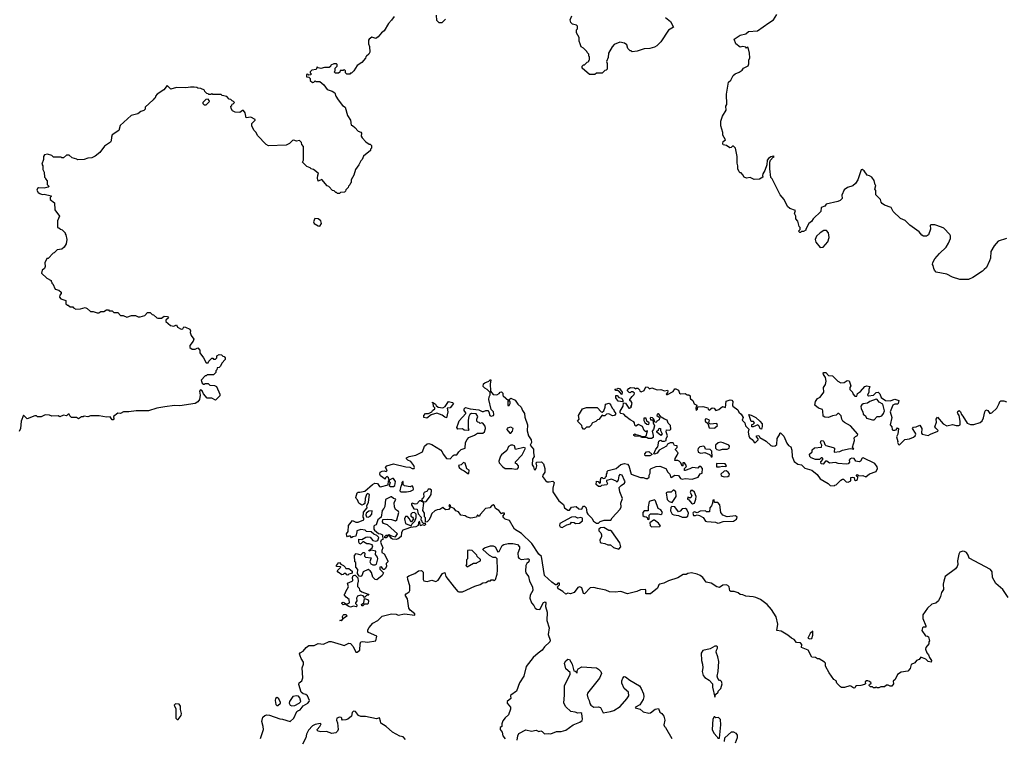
# Model space of a CAD drawing. Extents: x 1980017 to 2252640, y 74400 to 266395.
# Tile 33 of 256: x 2047983 to 2058551, y 141899 to 149615. Entities that reach past the tile are written whole.
import ezdxf

# ---------------------------------------------------------------- set-up
doc = ezdxf.new("R2010")
doc.units = 0

msp = doc.modelspace()

# ---------------------------------------------------------------- linework, layer by layer
at = {"layer": '0CON20XD'}
for points in [[(2052001, 149649), (2051975, 149610), (2051940, 149575), (2051894, 149496), (2051867, 149475), (2051829, 149431), (2051805, 149412), (2051763, 149427), (2051733, 149407), (2051728, 149395), (2051728, 149355), (2051738, 149328), (2051741, 149265), (2051732, 149245), (2051707, 149223), (2051698, 149215), (2051695, 149200), (2051656, 149154), (2051607, 149123), (2051570, 149065), (2051545, 149040), (2051535, 149040), (2051525, 149030), (2051495, 149030), (2051480, 149045), (2051480, 149065), (2051465, 149080), (2051455, 149070), (2051422, 149068), (2051418, 149052), (2051405, 149040), (2051372, 149042), (2051360, 149055), (2051370, 149065), (2051370, 149095), (2051390, 149115), (2051390, 149135), (2051385, 149140), (2051355, 149140), (2051322, 149128), (2051318, 149112), (2051305, 149100), (2051255, 149102), (2051215, 149090), (2051188, 149098), (2051175, 149110), (2051165, 149080), (2051118, 149072), (2051100, 149055), (2051100, 149045), (2051110, 149035), (2051108, 149022), (2051085, 149020), (2051075, 149030), (2051060, 149025), (2051062, 149002), (2051088, 148998), (2051100, 148985), (2051102, 148962), (2051125, 148940), (2051140, 148945), (2051155, 148960), (2051165, 148952), (2051205, 148950), (2051246, 148916), (2051285, 148864), (2051337, 148847), (2051365, 148830), (2051377, 148795), (2051403, 148753), (2051447, 148695), (2051476, 148675), (2051500, 148585), (2051532, 148535), (2051542, 148482), (2051555, 148480), (2051579, 148459), (2051615, 148418), (2051645, 148408), (2051652, 148395), (2051648, 148365), (2051658, 148345), (2051700, 148305), (2051735, 148280), (2051745, 148280), (2051760, 148265), (2051760, 148235), (2051750, 148225), (2051748, 148212), (2051675, 148150), (2051660, 148115), (2051645, 148100), (2051622, 148055), (2051588, 148005), (2051568, 147945), (2051540, 147895), (2051540, 147865), (2051532, 147858), (2051528, 147842), (2051512, 147828), (2051508, 147812), (2051482, 147788), (2051480, 147775), (2051468, 147762)], [(2052555, 149620), (2052515, 149580), (2052485, 149580), (2052460, 149605), (2052458, 149665)], [(2054915, 149638), (2054968, 149595), (2055000, 149535), (2054947, 149503), (2054865, 149378), (2054822, 149335), (2054795, 149321), (2054745, 149307), (2054685, 149302), (2054612, 149278), (2054555, 149270), (2054545, 149280), (2054535, 149280), (2054510, 149305), (2054498, 149345), (2054475, 149362), (2054425, 149372), (2054365, 149348), (2054342, 149325), (2054303, 149257), (2054298, 149208), (2054280, 149165), (2054290, 149145), (2054290, 149085), (2054278, 149072), (2054262, 149068), (2054235, 149040), (2054175, 149040), (2054155, 149028), (2054098, 149028), (2054020, 149095), (2054020, 149115), (2054035, 149130), (2054045, 149130), (2054075, 149160), (2054090, 149165), (2054090, 149175), (2054100, 149185), (2054100, 149215), (2054092, 149222), (2054090, 149245), (2054072, 149262), (2054070, 149275), (2054035, 149310), (2054010, 149325), (2053998, 149355), (2053988, 149385), (2053988, 149425), (2053960, 149475), (2053960, 149505), (2053970, 149515), (2053970, 149545), (2053960, 149555), (2053915, 149568), (2053900, 149585), (2053890, 149615), (2053908, 149655)], [(2057155, 147890), (2057130, 147925), (2057105, 147940), (2057080, 147945), (2057045, 147992), (2057025, 148007), (2057015, 148002), (2056980, 147895), (2056952, 147855), (2056925, 147832), (2056868, 147812), (2056833, 147787), (2056808, 147732), (2056810, 147695), (2056790, 147675), (2056765, 147662), (2056640, 147635), (2056625, 147612), (2056585, 147600), (2056580, 147555), (2056498, 147475), (2056483, 147447), (2056454, 147426), (2056420, 147365), (2056420, 147355), (2056395, 147340), (2056375, 147340), (2056365, 147330), (2056355, 147330), (2056340, 147345), (2056358, 147362), (2056360, 147385), (2056350, 147395), (2056335, 147450), (2056312, 147475), (2056312, 147505), (2056300, 147535), (2056308, 147565), (2056249, 147589), (2056225, 147610), (2056188, 147685), (2056144, 147734), (2056058, 147905), (2056045, 147920), (2056034, 148015), (2056034, 148085), (2056041, 148105), (2056071, 148139), (2056082, 148145), (2056075, 148150), (2056045, 148143), (2056021, 148125), (2056007, 148105), (2056001, 148055), (2055982, 147995), (2055960, 147960), (2055957, 147943), (2055960, 147925), (2055925, 147902), (2055865, 147900), (2055822, 147922), (2055783, 147913), (2055760, 147925), (2055745, 147950), (2055725, 147970), (2055715, 147970), (2055705, 147980), (2055692, 148015), (2055692, 148045), (2055683, 148075), (2055682, 148145), (2055666, 148236), (2055645, 148258), (2055635, 148258), (2055618, 148242), (2055605, 148240), (2055570, 148265), (2055535, 148272), (2055528, 148285), (2055534, 148306), (2055560, 148325), (2055528, 148375), (2055528, 148405), (2055510, 148475), (2055510, 148525), (2055525, 148580), (2055566, 148644), (2055562, 148685), (2055572, 148705), (2055568, 148815), (2055592, 148945), (2055616, 148964), (2055642, 149015), (2055662, 149035), (2055705, 149050), (2055736, 149074), (2055750, 149095), (2055800, 149120), (2055808, 149142), (2055808, 149182), (2055818, 149205), (2055816, 149256), (2055800, 149315), (2055795, 149320), (2055785, 149310), (2055775, 149320), (2055745, 149328), (2055715, 149320), (2055670, 149355), (2055650, 149405), (2055715, 149450), (2055775, 149462), (2055805, 149488), (2055900, 149495), (2056025, 149580), (2056075, 149612), (2056109, 149671)], [(2051468, 147762), (2051425, 147760), (2051415, 147750), (2051395, 147750), (2051385, 147760), (2051375, 147760), (2051358, 147778), (2051342, 147782), (2051300, 147825), (2051285, 147830), (2051225, 147900), (2051185, 147880), (2051178, 147915), (2051183, 147947), (2051190, 147955), (2051188, 147968), (2051137, 148007), (2051113, 148013), (2051100, 148025), (2051065, 148040), (2051020, 148085), (2051030, 148105), (2051030, 148255), (2051010, 148275), (2051008, 148298), (2050988, 148318), (2050955, 148312), (2050925, 148320), (2050913, 148317), (2050880, 148285), (2050845, 148268), (2050655, 148262), (2050628, 148275), (2050535, 148370), (2050520, 148405), (2050500, 148425), (2050473, 148473), (2050475, 148500), (2050510, 148535), (2050510, 148545), (2050465, 148568), (2050415, 148562), (2050404, 148615), (2050385, 148640), (2050375, 148640), (2050345, 148618), (2050295, 148621), (2050268, 148635), (2050253, 148663), (2050250, 148685), (2050260, 148695), (2050262, 148708), (2050275, 148710), (2050290, 148725), (2050278, 148738), (2050262, 148742), (2050248, 148758), (2050232, 148762), (2050205, 148790), (2050155, 148800), (2050145, 148810), (2050055, 148810), (2050045, 148820), (2050035, 148810), (2050015, 148810), (2050005, 148820), (2049992, 148822), (2049970, 148845), (2049967, 148857), (2049927, 148877), (2049895, 148880), (2049885, 148888), (2049855, 148892), (2049815, 148892), (2049765, 148882), (2049665, 148888), (2049605, 148868), (2049565, 148908), (2049529, 148861), (2049460, 148815), (2049440, 148795), (2049440, 148785), (2049435, 148770), (2049425, 148770), (2049416, 148754), (2049330, 148675), (2049330, 148655), (2049315, 148640), (2049285, 148630), (2049250, 148605), (2049180, 148585), (2049061, 148479), (2049048, 148425), (2048975, 148378), (2048968, 148355), (2048966, 148314), (2048959, 148301), (2048894, 148256), (2048845, 148188), (2048795, 148148), (2048759, 148131), (2048715, 148128), (2048675, 148112), (2048605, 148110), (2048597, 148117), (2048545, 148130), (2048515, 148160), (2048485, 148160), (2048455, 148130), (2048435, 148130), (2048425, 148140), (2048345, 148140), (2048327, 148157), (2048282, 148172), (2048250, 148165), (2048240, 148145), (2048240, 148115), (2048222, 148065), (2048230, 148045), (2048230, 148005), (2048247, 147977), (2048250, 147925), (2048260, 147915), (2048260, 147905), (2048280, 147885), (2048280, 147845), (2048300, 147825), (2048290, 147815), (2048245, 147807), (2048185, 147811), (2048176, 147804), (2048168, 147785), (2048181, 147761), (2048198, 147748), (2048225, 147739), (2048245, 147740), (2048320, 147725), (2048320, 147715), (2048310, 147705), (2048310, 147685), (2048358, 147648), (2048362, 147575), (2048410, 147505), (2048390, 147455), (2048390, 147385), (2048405, 147380), (2048420, 147365), (2048438, 147358), (2048470, 147325), (2048470, 147315), (2048480, 147305), (2048488, 147255), (2048482, 147208), (2048459, 147171), (2048435, 147150), (2048386, 147144), (2048355, 147110), (2048342, 147108), (2048288, 147052), (2048275, 147050), (2048253, 147005), (2048256, 146964), (2048248, 146945), (2048226, 146924), (2048219, 146895), (2048275, 146840), (2048320, 146815), (2048320, 146805), (2048328, 146798), (2048330, 146785), (2048338, 146778), (2048365, 146720), (2048405, 146710), (2048428, 146688), (2048430, 146675), (2048413, 146657), (2048410, 146635), (2048425, 146618), (2048478, 146598), (2048480, 146565), (2048495, 146550), (2048505, 146550), (2048525, 146532), (2048555, 146530), (2048561, 146521), (2048585, 146508), (2048635, 146510), (2048685, 146523), (2048708, 146515), (2048742, 146482), (2048772, 146482), (2048815, 146468), (2048832, 146468), (2048855, 146480), (2048885, 146480), (2048915, 146500), (2048935, 146500), (2048945, 146490), (2048975, 146490), (2048995, 146470), (2049035, 146470), (2049065, 146440), (2049095, 146440), (2049135, 146422), (2049185, 146440), (2049225, 146440), (2049254, 146424), (2049276, 146424), (2049325, 146440), (2049355, 146470), (2049385, 146470), (2049405, 146450), (2049420, 146445), (2049454, 146414), (2049465, 146410), (2049505, 146410), (2049535, 146430), (2049568, 146428), (2049580, 146415), (2049552, 146388), (2049553, 146373), (2049601, 146331), (2049636, 146324), (2049667, 146337), (2049678, 146315), (2049717, 146293), (2049733, 146297), (2049745, 146318), (2049762, 146315), (2049811, 146291), (2049816, 146274), (2049812, 146255), (2049824, 146224), (2049853, 146185), (2049846, 146164), (2049808, 146115), (2049810, 146095), (2049835, 146078), (2049865, 146078), (2049895, 146090), (2049918, 146068), (2049918, 146038), (2049956, 145985), (2049985, 145930), (2050005, 145930), (2050012, 145948), (2050045, 145980), (2050055, 145980), (2050065, 145970), (2050085, 145970), (2050100, 145985), (2050100, 146005), (2050125, 146020), (2050148, 146018), (2050162, 146002), (2050178, 145998), (2050190, 145985), (2050190, 145965), (2050152, 145928), (2050140, 145895), (2050125, 145880), (2050102, 145878), (2050100, 145855), (2050090, 145845), (2050090, 145825), (2050065, 145800), (2049995, 145800), (2049985, 145790), (2049975, 145790), (2049930, 145745), (2049942, 145712), (2049955, 145700), (2049965, 145700), (2049975, 145710), (2050005, 145710), (2050025, 145690), (2050075, 145688), (2050096, 145676), (2050130, 145595), (2050130, 145575), (2050085, 145530), (2050045, 145550), (2049995, 145550), (2049955, 145598), (2049940, 145630), (2049925, 145639), (2049912, 145625), (2049920, 145585), (2049913, 145535), (2049895, 145513), (2049865, 145493), (2049703, 145467), (2049645, 145472), (2049542, 145458), (2049455, 145443), (2049366, 145414), (2049234, 145414), (2049155, 145404), (2049096, 145404), (2049065, 145388), (2049035, 145390), (2048990, 145355), (2048992, 145328), (2048985, 145320), (2048975, 145320), (2048955, 145350), (2048915, 145348), (2048835, 145360), (2048745, 145360), (2048715, 145350), (2048675, 145358), (2048665, 145350), (2048645, 145350), (2048615, 145330), (2048592, 145342), (2048540, 145345), (2048522, 145362), (2048515, 145380), (2048505, 145380), (2048487, 145363), (2048455, 145368), (2048415, 145352), (2048395, 145360), (2048328, 145358), (2048305, 145370), (2048255, 145372), (2048215, 145352), (2048175, 145352), (2048165, 145360), (2048145, 145360), (2048065, 145328), (2048025, 145368), (2047999, 145305), (2047992, 145225), (2047978, 145192)], [(2049985, 148700), (2050020, 148735), (2050018, 148748), (2050005, 148760), (2049982, 148758), (2049950, 148725), (2049950, 148715), (2049962, 148702), (2049985, 148700)], [(2058575, 147267), (2058485, 147238), (2058441, 147185), (2058406, 147125), (2058403, 147055), (2058393, 147025), (2058358, 146955), (2058336, 146934), (2058316, 146914), (2058212, 146845), (2058165, 146824), (2058075, 146827), (2057995, 146851), (2057935, 146882), (2057820, 146905), (2057800, 146925), (2057793, 146943), (2057787, 146977), (2057780, 146985), (2057783, 147007), (2057804, 147046), (2057854, 147106), (2057925, 147173), (2057953, 147215), (2057972, 147265), (2057972, 147295), (2057965, 147310), (2057900, 147375), (2057877, 147387), (2057805, 147412), (2057765, 147412), (2057755, 147410), (2057759, 147365), (2057738, 147305), (2057715, 147292), (2057685, 147291), (2057665, 147300), (2057638, 147338), (2057535, 147407), (2057485, 147457), (2057435, 147482), (2057357, 147555), (2057335, 147597), (2057263, 147623), (2057241, 147641), (2057230, 147655), (2057222, 147685), (2057170, 147735), (2057172, 147782), (2057160, 147795), (2057170, 147835), (2057163, 147843), (2057155, 147890)], [(2051205, 147398), (2051223, 147425), (2051216, 147455), (2051188, 147478), (2051150, 147480), (2051138, 147445), (2051142, 147425), (2051185, 147400), (2051205, 147398)], [(2056575, 147170), (2056605, 147172), (2056655, 147230), (2056672, 147275), (2056662, 147325), (2056642, 147352), (2056615, 147351), (2056573, 147327), (2056535, 147290), (2056521, 147255), (2056528, 147225), (2056575, 147170)], [(2051882, 143718), (2051865, 143740), (2051850, 143735), (2051848, 143715), (2051888, 143675), (2051873, 143647), (2051815, 143602), (2051800, 143605), (2051775, 143630), (2051758, 143678), (2051746, 143696), (2051725, 143712), (2051670, 143685), (2051655, 143642), (2051645, 143638), (2051625, 143640), (2051608, 143668), (2051612, 143712), (2051592, 143735), (2051590, 143785), (2051580, 143795), (2051578, 143862), (2051595, 143882), (2051645, 143868), (2051670, 143895), (2051680, 143895), (2051688, 143885), (2051683, 143855), (2051694, 143844), (2051757, 143837), (2051742, 143795), (2051752, 143772), (2051775, 143760), (2051799, 143761), (2051812, 143768), (2051828, 143825), (2051822, 143845), (2051803, 143873), (2051805, 143910), (2051755, 143920), (2051735, 143910), (2051730, 143915), (2051768, 143945), (2051772, 143965), (2051766, 143976), (2051735, 143988), (2051708, 143988), (2051675, 144010), (2051665, 144010), (2051649, 143991), (2051633, 143983), (2051624, 144004), (2051622, 144038), (2051657, 144033), (2051700, 144060), (2051715, 144063), (2051745, 144057), (2051775, 144021), (2051805, 144014), (2051826, 144024), (2051838, 144055), (2051816, 144076), (2051785, 144090), (2051757, 144117), (2051705, 144120), (2051692, 144132), (2051645, 144140), (2051602, 144128), (2051600, 144115), (2051590, 144070), (2051558, 144062), (2051545, 144050), (2051535, 144070), (2051515, 144070), (2051502, 144062), (2051493, 144073), (2051490, 144095), (2051509, 144121), (2051513, 144185), (2051555, 144236), (2051591, 144221), (2051615, 144220), (2051678, 144245), (2051678, 144262), (2051670, 144275), (2051672, 144328), (2051712, 144375), (2051710, 144395), (2051726, 144434), (2051737, 144515), (2051715, 144528), (2051704, 144516), (2051690, 144475), (2051689, 144421), (2051675, 144408), (2051655, 144403), (2051622, 144422), (2051608, 144458), (2051593, 144475), (2051590, 144485), (2051607, 144535), (2051615, 144541), (2051635, 144540), (2051688, 144552), (2051771, 144625), (2051795, 144638), (2051822, 144635), (2051844, 144604), (2051855, 144600), (2051938, 144622), (2051940, 144665), (2051950, 144670), (2051940, 144695), (2051925, 144710), (2051910, 144695), (2051905, 144680), (2051857, 144717), (2051850, 144735), (2051852, 144755), (2051873, 144767), (2051895, 144770), (2051915, 144762), (2051925, 144770), (2051928, 144775), (2051910, 144805), (2051922, 144825), (2051995, 144846), (2052128, 144812), (2052171, 144811), (2052195, 144797), (2052218, 144795), (2052222, 144805), (2052215, 144827), (2052182, 144872), (2052150, 144885), (2052135, 144900), (2052135, 144910), (2052164, 144926), (2052235, 144938), (2052308, 144975), (2052328, 145035), (2052355, 145062), (2052375, 145066), (2052405, 145054), (2052498, 144998), (2052518, 144975), (2052528, 144948), (2052565, 144902), (2052605, 144900), (2052635, 144937), (2052645, 144942), (2052676, 144944), (2052696, 144975), (2052721, 144999), (2052765, 145013), (2052769, 145075), (2052785, 145107), (2052805, 145129), (2052866, 145154), (2052895, 145176), (2052954, 145176), (2052972, 145188), (2052984, 145225), (2052979, 145249), (2052955, 145282), (2052942, 145288), (2052925, 145280), (2052915, 145290), (2052902, 145292), (2052890, 145305), (2052888, 145325), (2052900, 145355), (2052884, 145384), (2052834, 145386), (2052813, 145377), (2052802, 145355), (2052796, 145315), (2052797, 145227), (2052802, 145215), (2052795, 145203), (2052755, 145208), (2052735, 145222), (2052685, 145220), (2052674, 145235), (2052692, 145288), (2052701, 145309), (2052772, 145385), (2052772, 145395), (2052753, 145417), (2052752, 145435), (2052768, 145452), (2052817, 145437), (2052910, 145425), (2052945, 145408), (2052962, 145408), (2052985, 145420), (2053008, 145418), (2053020, 145405), (2053030, 145365), (2053045, 145358), (2053068, 145365), (2053072, 145375), (2053070, 145405), (2053045, 145430), (2053017, 145535), (2053021, 145565), (2053033, 145587), (2053032, 145612), (2053000, 145645), (2052975, 145658), (2052958, 145675), (2052962, 145705), (2052974, 145716), (2053017, 145733), (2053035, 145750), (2053040, 145745), (2053032, 145705), (2053038, 145628), (2053065, 145590), (2053105, 145588), (2053129, 145601), (2053140, 145615), (2053155, 145618), (2053170, 145605), (2053168, 145585), (2053172, 145575), (2053230, 145525), (2053222, 145515), (2053224, 145474), (2053236, 145474), (2053248, 145495), (2053249, 145509), (2053238, 145535), (2053255, 145552), (2053300, 145530), (2053329, 145488), (2053365, 145456), (2053378, 145418), (2053400, 145385), (2053406, 145346), (2053434, 145265), (2053431, 145201), (2053443, 145145), (2053472, 145105), (2053478, 145075), (2053462, 145045), (2053497, 145005), (2053497, 144965), (2053506, 144926), (2053487, 144895), (2053482, 144835), (2053498, 144815), (2053504, 144785), (2053515, 144780), (2053528, 144795), (2053532, 144825), (2053528, 144855), (2053532, 144865), (2053585, 144868), (2053606, 144846), (2053619, 144795), (2053620, 144755), (2053598, 144725), (2053595, 144710), (2053626, 144666), (2053645, 144652), (2053665, 144651), (2053705, 144660), (2053720, 144645), (2053704, 144586), (2053706, 144546), (2053770, 144450), (2053819, 144409), (2053830, 144375), (2053865, 144350), (2053885, 144350), (2053905, 144382), (2053955, 144388), (2053985, 144362), (2054015, 144360), (2054022, 144378), (2054035, 144390), (2054045, 144390), (2054062, 144372), (2054070, 144325), (2054080, 144305), (2054123, 144263), (2054142, 144232), (2054175, 144210), (2054195, 144210), (2054213, 144227), (2054255, 144240), (2054328, 144242), (2054342, 144265), (2054429, 144361), (2054438, 144385), (2054434, 144425), (2054453, 144475), (2054423, 144545), (2054418, 144592), (2054438, 144615), (2054473, 144637), (2054480, 144655), (2054476, 144666), (2054448, 144725), (2054425, 144730), (2054413, 144717), (2054407, 144673), (2054395, 144650), (2054385, 144660), (2054335, 144680), (2054282, 144668), (2054280, 144655), (2054292, 144635), (2054285, 144622), (2054228, 144612), (2054215, 144602), (2054195, 144602), (2054170, 144625), (2054175, 144660), (2054190, 144655), (2054205, 144640), (2054218, 144642), (2054218, 144675), (2054225, 144700), (2054235, 144700), (2054245, 144690), (2054268, 144692), (2054270, 144705), (2054280, 144715), (2054280, 144735), (2054290, 144745), (2054290, 144765), (2054300, 144775), (2054384, 144796), (2054435, 144840), (2054475, 144851), (2054505, 144843), (2054521, 144825), (2054546, 144736), (2054645, 144698), (2054675, 144698), (2054705, 144688), (2054722, 144688), (2054738, 144702), (2054740, 144725), (2054750, 144745), (2054750, 144785), (2054760, 144795), (2054815, 144818), (2054855, 144822), (2054917, 144795), (2054939, 144755), (2054962, 144735), (2054968, 144705), (2054975, 144698), (2055015, 144726), (2055055, 144722), (2055075, 144688), (2055095, 144680), (2055125, 144688), (2055199, 144681), (2055265, 144703), (2055285, 144740), (2055308, 144745), (2055310, 144795), (2055295, 144818), (2055275, 144818), (2055262, 144798), (2055205, 144807), (2055177, 144793), (2055127, 144773), (2055120, 144775), (2055120, 144795), (2055137, 144813), (2055138, 144825), (2055118, 144858), (2055102, 144858), (2055100, 144825), (2055095, 144820), (2055078, 144858), (2055060, 144875), (2055045, 144882), (2055013, 144883), (2055017, 144905), (2055041, 144939), (2055050, 144965), (2055022, 144995), (2055020, 145005), (2055038, 145022), (2055038, 145038), (2055012, 145042), (2054995, 145070), (2054965, 145072), (2054935, 145058), (2054926, 145034), (2054845, 144992), (2054825, 144962), (2054795, 144950), (2054790, 144955), (2054810, 145005), (2054832, 145028), (2054842, 145088), (2054852, 145098), (2054865, 145100), (2054875, 145090), (2054905, 145088), (2054922, 145095), (2054920, 145115), (2054937, 145145), (2054921, 145191), (2054925, 145210), (2054962, 145208), (2054972, 145218), (2054967, 145257), (2054942, 145282), (2054932, 145315), (2054904, 145324), (2054867, 145347), (2054848, 145375), (2054835, 145382), (2054825, 145380), (2054820, 145365), (2054848, 145348), (2054850, 145335), (2054845, 145320), (2054820, 145305), (2054815, 145290), (2054800, 145295), (2054790, 145325), (2054775, 145340), (2054758, 145342), (2054750, 145335), (2054755, 145320), (2054778, 145318), (2054782, 145285), (2054798, 145255), (2054787, 145213), (2054770, 145195), (2054782, 145152), (2054782, 145128), (2054765, 145118), (2054728, 145118), (2054715, 145130), (2054665, 145130), (2054653, 145133), (2054650, 145140), (2054585, 145142), (2054575, 145150), (2054575, 145160), (2054585, 145168), (2054595, 145160), (2054645, 145150), (2054650, 145140), (2054695, 145140), (2054710, 145155), (2054720, 145200), (2054705, 145190), (2054684, 145204)], [(2054684, 145204), (2054668, 145248), (2054625, 145268), (2054595, 145250), (2054585, 145260), (2054583, 145285), (2054575, 145298), (2054535, 145317), (2054488, 145355), (2054468, 145378), (2054435, 145388), (2054428, 145395), (2054428, 145412), (2054459, 145465), (2054465, 145500), (2054486, 145496), (2054520, 145445), (2054527, 145443), (2054550, 145455), (2054540, 145465), (2054548, 145472), (2054556, 145496), (2054546, 145516), (2054532, 145525), (2054533, 145535), (2054555, 145570), (2054578, 145592), (2054580, 145605), (2054565, 145620), (2054545, 145620), (2054535, 145610), (2054525, 145612), (2054502, 145635), (2054520, 145655), (2054540, 145665), (2054582, 145662), (2054595, 145650), (2054603, 145657), (2054617, 145657), (2054635, 145640), (2054640, 145625), (2054655, 145618), (2054686, 145634), (2054705, 145672), (2054725, 145670), (2054743, 145653), (2054768, 145662), (2054825, 145640), (2054865, 145643), (2054905, 145629), (2054935, 145637), (2054940, 145625), (2054937, 145613), (2054920, 145595), (2054925, 145590), (2054935, 145590), (2054997, 145623), (2055015, 145650), (2055025, 145650), (2055055, 145638), (2055063, 145603), (2055075, 145598), (2055125, 145600), (2055148, 145588), (2055165, 145588), (2055180, 145575), (2055178, 145555), (2055182, 145545), (2055208, 145525), (2055221, 145491), (2055250, 145475), (2055240, 145445), (2055245, 145420), (2055257, 145433), (2055262, 145458), (2055315, 145462), (2055367, 145447), (2055372, 145432), (2055382, 145422), (2055415, 145448), (2055440, 145445), (2055440, 145435), (2055455, 145420), (2055485, 145430), (2055525, 145462), (2055558, 145452), (2055565, 145518), (2055608, 145532), (2055625, 145530), (2055638, 145515), (2055632, 145475), (2055637, 145465), (2055692, 145425), (2055702, 145402), (2055725, 145380), (2055747, 145345), (2055738, 145315), (2055766, 145286), (2055774, 145254), (2055807, 145217), (2055801, 145185), (2055807, 145145), (2055815, 145128), (2055846, 145106), (2055865, 145077), (2055875, 145072), (2055885, 145078), (2055908, 145102), (2055910, 145115), (2055890, 145135), (2055890, 145145), (2055915, 145150), (2055927, 145127), (2055995, 145089), (2056045, 145043), (2056065, 145034), (2056092, 145038), (2056108, 145055), (2056112, 145118), (2056140, 145165), (2056140, 145175), (2056148, 145178), (2056184, 145144), (2056215, 145068), (2056235, 145042), (2056258, 145028), (2056271, 144991), (2056273, 144925), (2056295, 144872), (2056333, 144843), (2056375, 144834), (2056409, 144799), (2056485, 144779), (2056541, 144731), (2056575, 144686), (2056660, 144635), (2056682, 144612), (2056725, 144610), (2056732, 144618), (2056745, 144620), (2056795, 144672), (2056815, 144682), (2056825, 144682), (2056852, 144652), (2056875, 144649), (2056902, 144665), (2056902, 144698), (2056925, 144702), (2056938, 144698), (2056944, 144674), (2056955, 144667), (2056965, 144669), (2056975, 144678), (2056979, 144699), (2056975, 144710), (2056960, 144715), (2056975, 144730), (2056988, 144718), (2057032, 144722), (2057065, 144707), (2057105, 144738), (2057175, 144762), (2057190, 144795), (2057187, 144815), (2057161, 144851), (2057035, 144910), (2057024, 144906), (2057006, 144874), (2056993, 144867), (2056958, 144875), (2056940, 144905), (2056915, 144906), (2056895, 144900), (2056887, 144885), (2056890, 144865), (2056874, 144846), (2056858, 144842), (2056769, 144849), (2056739, 144859), (2056675, 144853), (2056645, 144876), (2056632, 144875), (2056605, 144843), (2056586, 144846), (2056582, 144868), (2056608, 144895), (2056595, 144912), (2056585, 144912), (2056566, 144894), (2056526, 144894), (2056479, 144909), (2056465, 144923), (2056461, 144949), (2056488, 144975), (2056488, 144995), (2056512, 145018), (2056588, 145025), (2056593, 145045), (2056577, 145075), (2056585, 145098), (2056605, 145093), (2056613, 145085), (2056624, 145054), (2056635, 145042), (2056715, 145022), (2056728, 145015), (2056725, 144970), (2056785, 144978), (2056815, 144992), (2056895, 145012), (2056935, 145002), (2056922, 145025), (2056942, 145098), (2056940, 145125), (2056952, 145138), (2056975, 145150), (2056978, 145165), (2056901, 145255), (2056835, 145289), (2056817, 145305), (2056807, 145325), (2056801, 145361), (2056775, 145388), (2056765, 145388), (2056745, 145367), (2056708, 145362), (2056665, 145343), (2056625, 145347), (2056608, 145358), (2056604, 145415), (2056598, 145428), (2056555, 145444), (2056518, 145475), (2056524, 145516), (2056545, 145548), (2056575, 145563), (2056613, 145617), (2056609, 145665), (2056632, 145698), (2056638, 145735), (2056632, 145772), (2056611, 145805), (2056608, 145822), (2056615, 145828), (2056635, 145828), (2056663, 145793), (2056705, 145792), (2056763, 145733), (2056795, 145714), (2056832, 145718), (2056865, 145740), (2056885, 145738), (2056902, 145685), (2056892, 145665), (2056893, 145645), (2056922, 145615), (2056926, 145596), (2056945, 145572), (2056968, 145572), (2056975, 145600), (2057006, 145624), (2057054, 145676), (2057075, 145684), (2057108, 145675), (2057096, 145644), (2057098, 145615), (2057083, 145585), (2057092, 145575), (2057148, 145582), (2057175, 145613), (2057195, 145616), (2057216, 145596), (2057228, 145558), (2057277, 145525), (2057326, 145524), (2057375, 145540), (2057420, 145525), (2057413, 145495), (2057405, 145487), (2057375, 145488), (2057353, 145475), (2057326, 145405), (2057342, 145345), (2057327, 145265), (2057343, 145245), (2057348, 145215), (2057355, 145208), (2057375, 145207), (2057389, 145211), (2057405, 145232), (2057416, 145225), (2057409, 145165), (2057392, 145135), (2057408, 145085), (2057403, 145075), (2057415, 145053), (2057425, 145050), (2057482, 145108), (2057532, 145115), (2057575, 145131), (2057593, 145145), (2057600, 145165), (2057597, 145175), (2057564, 145224), (2057575, 145240), (2057605, 145243), (2057645, 145260), (2057667, 145225), (2057662, 145175), (2057670, 145165), (2057735, 145152), (2057758, 145165), (2057838, 145195), (2057840, 145205), (2057815, 145228), (2057806, 145245), (2057823, 145293), (2057821, 145325), (2057835, 145348), (2057893, 145275), (2057932, 145255), (2057995, 145268), (2058035, 145256), (2058064, 145256), (2058077, 145265), (2058076, 145305), (2058067, 145365), (2058051, 145385), (2058050, 145395), (2058052, 145408), (2058065, 145418), (2058082, 145405), (2058090, 145375), (2058107, 145357), (2058151, 145281), (2058187, 145267), (2058225, 145267), (2058291, 145289), (2058313, 145307), (2058329, 145341), (2058341, 145405), (2058354, 145426), (2058375, 145418), (2058395, 145388), (2058418, 145392), (2058469, 145445), (2058497, 145493), (2058504, 145516), (2058515, 145522), (2058545, 145523), (2058575, 145513)], [(2054445, 145590), (2054419, 145619), (2054405, 145630), (2054382, 145632), (2054372, 145648), (2054395, 145650), (2054405, 145658), (2054420, 145655), (2054448, 145615), (2054445, 145590)], [(2052352, 145338), (2052322, 145342), (2052320, 145365), (2052340, 145385), (2052372, 145388), (2052407, 145403), (2052415, 145418), (2052440, 145435), (2052438, 145448), (2052423, 145463), (2052420, 145500), (2052412, 145502), (2052412, 145508), (2052445, 145488), (2052452, 145472), (2052473, 145453), (2052524, 145446), (2052550, 145460), (2052585, 145517), (2052630, 145505), (2052640, 145495), (2052605, 145448), (2052570, 145445), (2052580, 145405), (2052565, 145340), (2052545, 145348), (2052519, 145369), (2052461, 145391), (2052398, 145372), (2052352, 145338)], [(2054455, 145510), (2054405, 145518), (2054380, 145555), (2054382, 145578), (2054395, 145580), (2054415, 145560), (2054445, 145550), (2054458, 145525), (2054455, 145510)], [(2057135, 145318), (2057155, 145320), (2057185, 145353), (2057215, 145354), (2057235, 145361), (2057255, 145387), (2057266, 145415), (2057246, 145485), (2057208, 145508), (2057186, 145536), (2057175, 145539), (2057106, 145514), (2057084, 145496), (2057035, 145489), (2057020, 145480), (2057012, 145465), (2057013, 145435), (2057031, 145405), (2057035, 145380), (2057060, 145360), (2057073, 145335), (2057135, 145318)], [(2054045, 145220), (2054035, 145220), (2054020, 145235), (2054018, 145258), (2053970, 145305), (2053988, 145325), (2053982, 145365), (2054024, 145436), (2054065, 145452), (2054182, 145452), (2054224, 145404), (2054235, 145402), (2054252, 145415), (2054268, 145455), (2054270, 145485), (2054308, 145498), (2054327, 145477), (2054342, 145442), (2054360, 145425), (2054360, 145415), (2054380, 145385), (2054368, 145365), (2054345, 145360), (2054305, 145382), (2054282, 145378), (2054265, 145360), (2054245, 145360), (2054235, 145368), (2054198, 145322), (2054185, 145320), (2054165, 145300), (2054132, 145288), (2054122, 145278), (2054120, 145265), (2054095, 145240), (2054065, 145240), (2054045, 145220)], [(2054735, 145270), (2054740, 145285), (2054713, 145303), (2054708, 145335), (2054682, 145338), (2054681, 145311), (2054691, 145291), (2054713, 145273), (2054735, 145270)], [(2055435, 145228), (2055445, 145232), (2055472, 145258), (2055465, 145280), (2055392, 145272), (2055380, 145285), (2055388, 145315), (2055355, 145330), (2055340, 145325), (2055340, 145305), (2055368, 145278), (2055382, 145232), (2055435, 145228)], [(2055945, 145220), (2055932, 145222), (2055921, 145251), (2055905, 145263), (2055857, 145243), (2055840, 145245), (2055842, 145268), (2055857, 145273), (2055868, 145285), (2055859, 145299), (2055832, 145302), (2055810, 145375), (2055835, 145370), (2055885, 145342), (2055928, 145305), (2055952, 145275), (2055953, 145247), (2055945, 145220)], [(2053255, 145174), (2053271, 145195), (2053280, 145225), (2053255, 145238), (2053215, 145230), (2053210, 145215), (2053243, 145175), (2053255, 145174)], [(2054865, 145150), (2054820, 145185), (2054820, 145195), (2054838, 145212), (2054845, 145230), (2054860, 145225), (2054860, 145205), (2054877, 145167), (2054865, 145150)], [(2053305, 144789), (2053325, 144794), (2053337, 144805), (2053337, 144825), (2053320, 144845), (2053305, 144850), (2053303, 144867), (2053375, 144942), (2053412, 145015), (2053395, 145023), (2053305, 145000), (2053295, 145038), (2053275, 145047), (2053253, 145047), (2053228, 145032), (2053212, 144988), (2053156, 144944), (2053145, 144928), (2053126, 144875), (2053129, 144855), (2053167, 144815), (2053195, 144796), (2053264, 144796), (2053305, 144789)], [(2055405, 144920), (2055415, 144922), (2055412, 144982), (2055395, 145000), (2055345, 145002), (2055337, 145025), (2055325, 145037), (2055283, 145027), (2055265, 145010), (2055260, 144995), (2055265, 144970), (2055295, 144962), (2055335, 144968), (2055387, 144947), (2055398, 144938), (2055405, 144920)], [(2055495, 144993), (2055525, 145002), (2055575, 145002), (2055598, 145015), (2055602, 145035), (2055595, 145048), (2055535, 145072), (2055505, 145077), (2055478, 145072), (2055450, 145045), (2055452, 145015), (2055465, 145000), (2055495, 144993)], [(2054745, 144932), (2054695, 144932), (2054692, 144955), (2054710, 144975), (2054735, 144978), (2054770, 144945), (2054745, 144932)], [(2052792, 144742), (2052805, 144743), (2052808, 144778), (2052783, 144793), (2052765, 144852), (2052745, 144860), (2052720, 144835), (2052693, 144827), (2052700, 144805), (2052724, 144784), (2052755, 144772), (2052792, 144742)], [(2055462, 144812), (2055495, 144813), (2055525, 144822), (2055562, 144818), (2055570, 144825), (2055555, 144847), (2055465, 144850), (2055460, 144845), (2055462, 144812)], [(2055545, 144707), (2055585, 144710), (2055598, 144722), (2055600, 144735), (2055586, 144756), (2055565, 144772), (2055544, 144766), (2055510, 144735), (2055512, 144722), (2055523, 144713), (2055545, 144707)], [(2051964, 144604), (2051995, 144604), (2052010, 144615), (2052018, 144655), (2051995, 144690), (2051985, 144690), (2051950, 144670), (2051950, 144655), (2051958, 144645), (2051950, 144615), (2051964, 144604)], [(2052135, 144544), (2052176, 144554), (2052205, 144568), (2052210, 144575), (2052208, 144595), (2052195, 144608), (2052175, 144600), (2052115, 144610), (2052100, 144625), (2052100, 144655), (2052095, 144658), (2052083, 144645), (2052082, 144615), (2052074, 144605), (2052062, 144555), (2052075, 144547), (2052135, 144544)], [(2052335, 144438), (2052345, 144442), (2052383, 144487), (2052398, 144515), (2052402, 144565), (2052390, 144575), (2052366, 144574), (2052355, 144552), (2052325, 144537), (2052318, 144525), (2052320, 144495), (2052314, 144476), (2052300, 144465), (2052300, 144455), (2052310, 144440), (2052335, 144438)], [(2054985, 144430), (2055030, 144495), (2055027, 144545), (2055005, 144562), (2054995, 144562), (2054975, 144542), (2054937, 144543), (2054920, 144535), (2054932, 144462), (2054952, 144442), (2054985, 144430)], [(2055205, 144418), (2055225, 144422), (2055241, 144465), (2055242, 144495), (2055225, 144540), (2055205, 144560), (2055185, 144560), (2055178, 144538), (2055198, 144505), (2055185, 144482), (2055165, 144480), (2055155, 144490), (2055150, 144465), (2055165, 144460), (2055195, 144422), (2055205, 144418)], [(2058592, 143412), (2058535, 143495), (2058460, 143560), (2058425, 143625), (2058422, 143685), (2058402, 143712), (2058174, 143834), (2058163, 143865), (2058145, 143893), (2058125, 143906), (2058105, 143907), (2058074, 143896), (2058061, 143875), (2058047, 143805), (2058053, 143765), (2058046, 143744), (2058025, 143720), (2057915, 143635), (2057903, 143587), (2057894, 143554), (2057897, 143495), (2057876, 143464), (2057865, 143422), (2057844, 143376), (2057815, 143350), (2057771, 143339), (2057725, 143298), (2057676, 143224), (2057677, 143185), (2057710, 143105), (2057707, 143093), (2057685, 143092), (2057674, 143085), (2057664, 143055), (2057705, 143000), (2057727, 142997), (2057738, 142988), (2057748, 142945), (2057740, 142935), (2057740, 142915), (2057709, 142875), (2057704, 142855), (2057718, 142815), (2057738, 142795), (2057748, 142765), (2057768, 142735), (2057765, 142718), (2057735, 142724), (2057710, 142750), (2057655, 142770), (2057636, 142744), (2057608, 142735), (2057589, 142711), (2057550, 142690), (2057541, 142649), (2057515, 142618), (2057445, 142609), (2057403, 142585), (2057378, 142532), (2057358, 142512), (2057362, 142485), (2057345, 142458), (2057325, 142457), (2057305, 142468), (2057285, 142468), (2057265, 142452), (2057225, 142450), (2057205, 142440), (2057185, 142440), (2057175, 142450), (2057165, 142440), (2057145, 142440), (2057135, 142450), (2057115, 142450), (2057100, 142465), (2057105, 142480), (2057118, 142482), (2057120, 142495), (2057105, 142510), (2057085, 142517), (2057070, 142515), (2057058, 142505), (2057060, 142485), (2057050, 142475), (2057010, 142465), (2056965, 142461), (2056952, 142455), (2056945, 142440), (2056935, 142438), (2056905, 142460), (2056892, 142462), (2056836, 142444), (2056805, 142444), (2056791, 142451), (2056752, 142492), (2056746, 142516), (2056721, 142531), (2056671, 142601), (2056632, 142672), (2056632, 142705), (2056622, 142715), (2056565, 142752), (2056545, 142753), (2056525, 142768), (2056485, 142770), (2056445, 142846), (2056373, 142873), (2056376, 142905), (2056365, 142923), (2056319, 142929), (2056295, 142959), (2056265, 142974), (2056227, 143007), (2056155, 143049), (2056111, 143055), (2056121, 143125), (2056103, 143203), (2056052, 143282), (2056007, 143337), (2055935, 143388), (2055885, 143409), (2055855, 143417), (2055775, 143424), (2055745, 143438), (2055715, 143444), (2055695, 143462), (2055650, 143475), (2055614, 143474), (2055604, 143484), (2055596, 143525), (2055585, 143538), (2055565, 143546), (2055528, 143542), (2055495, 143519), (2055465, 143524), (2055405, 143564), (2055350, 143575), (2055314, 143625), (2055285, 143647), (2055255, 143662), (2055195, 143674), (2055155, 143669), (2055135, 143658), (2055105, 143658), (2055045, 143622), (2054945, 143591), (2054897, 143563), (2054855, 143554), (2054844, 143545), (2054830, 143510), (2054755, 143451), (2054705, 143450), (2054702, 143492), (2054697, 143497), (2054645, 143494), (2054608, 143475), (2054505, 143451), (2054436, 143476), (2054375, 143469), (2054315, 143470), (2054275, 143488), (2054185, 143506), (2054145, 143519), (2054107, 143513), (2054045, 143450), (2054033, 143453), (2054016, 143516), (2053995, 143526), (2053972, 143518), (2053935, 143465), (2053895, 143449), (2053865, 143457), (2053845, 143446), (2053811, 143475), (2053776, 143495), (2053764, 143505), (2053757, 143525), (2053776, 143545), (2053776, 143566), (2053760, 143565), (2053745, 143548), (2053735, 143547), (2053695, 143574), (2053615, 143648), (2053582, 143852), (2053554, 143875), (2053480, 143990), (2053369, 144098), (2053294, 144145), (2053239, 144238), (2053195, 144252), (2053180, 144265), (2053170, 144285), (2053188, 144305), (2053186, 144316), (2053164, 144316), (2053155, 144310), (2053144, 144325), (2053125, 144344), (2053090, 144365), (2053079, 144395), (2053065, 144404), (2053051, 144399), (2053028, 144375), (2052984, 144366), (2052930, 144305), (2052915, 144280), (2052895, 144300), (2052887, 144273), (2052825, 144263), (2052785, 144274), (2052765, 144286), (2052718, 144295), (2052691, 144331), (2052663, 144343), (2052645, 144367), (2052612, 144382), (2052608, 144398), (2052595, 144408), (2052590, 144395), (2052598, 144388), (2052600, 144375), (2052585, 144354), (2052555, 144351), (2052525, 144377), (2052492, 144355), (2052465, 144352), (2052440, 144340), (2052408, 144312), (2052390, 144265), (2052375, 144242), (2052355, 144222), (2052345, 144220), (2052340, 144225), (2052337, 144267), (2052328, 144278), (2052327, 144315), (2052310, 144345), (2052320, 144425), (2052310, 144440), (2052295, 144440), (2052285, 144450), (2052275, 144450), (2052245, 144418), (2052227, 144413), (2052197, 144423), (2052188, 144415), (2052188, 144405), (2052214, 144364), (2052248, 144358), (2052259, 144309), (2052292, 144275), (2052290, 144245), (2052300, 144235), (2052300, 144225), (2052315, 144210), (2052335, 144210), (2052338, 144195), (2052327, 144183), (2052305, 144190), (2052285, 144180), (2052275, 144230), (2052263, 144217), (2052260, 144185), (2052235, 144171), (2052178, 144162), (2052126, 144144), (2052095, 144132), (2052082, 144108), (2052079, 144065), (2052045, 144039), (2052025, 144034), (2051985, 144038), (2051973, 144043), (2051955, 144070), (2051945, 144072), (2051930, 144070), (2051915, 144050), (2051902, 144052), (2051903, 144067), (2051915, 144080), (2051935, 144080), (2051945, 144087), (2051972, 144072), (2052015, 144062), (2052037, 144095), (2051931, 144191), (2051887, 144207), (2051878, 144225), (2051882, 144248), (2051935, 144252), (2051975, 144248), (2052017, 144233), (2052032, 144245), (2052052, 144322), (2052050, 144335), (2052018, 144355), (2052006, 144385), (2052004, 144426), (2052020, 144465), (2051995, 144472), (2051975, 144492), (2051965, 144493), (2051908, 144462), (2051903, 144387), (2051893, 144365), (2051872, 144345), (2051862, 144275), (2051826, 144244), (2051809, 144191), (2051790, 144185), (2051783, 144175), (2051783, 144143), (2051790, 144135), (2051835, 144098), (2051856, 144096), (2051878, 144085), (2051880, 144035), (2051864, 144026), (2051857, 144005), (2051882, 143945), (2051870, 143915), (2051870, 143895), (2051895, 143880), (2051936, 143805), (2051935, 143792), (2051918, 143775), (2051919, 143745), (2051905, 143720), (2051895, 143710), (2051885, 143710), (2051882, 143718)], [(2054735, 144250), (2054740, 144255), (2054740, 144295), (2054752, 144308), (2054835, 144310), (2054865, 144302), (2054875, 144308), (2054883, 144325), (2054865, 144352), (2054837, 144367), (2054807, 144447), (2054795, 144461), (2054739, 144441), (2054728, 144385), (2054728, 144342), (2054685, 144340), (2054670, 144325), (2054672, 144292), (2054685, 144280), (2054708, 144278), (2054718, 144268), (2054722, 144252), (2054735, 144250)], [(2055475, 144210), (2055495, 144213), (2055535, 144227), (2055645, 144230), (2055678, 144252), (2055682, 144272), (2055665, 144288), (2055575, 144276), (2055528, 144295), (2055510, 144325), (2055496, 144406), (2055475, 144430), (2055442, 144432), (2055435, 144460), (2055422, 144455), (2055420, 144425), (2055407, 144395), (2055390, 144375), (2055385, 144332), (2055355, 144330), (2055345, 144340), (2055285, 144337), (2055255, 144320), (2055225, 144330), (2055212, 144325), (2055207, 144315), (2055215, 144291), (2055235, 144290), (2055255, 144300), (2055280, 144290), (2055318, 144268), (2055345, 144232), (2055357, 144227), (2055451, 144221), (2055475, 144210)], [(2055095, 144272), (2055135, 144274), (2055153, 144285), (2055162, 144315), (2055142, 144355), (2055128, 144365), (2055095, 144362), (2055073, 144337), (2055055, 144332), (2055014, 144384), (2054982, 144388), (2054973, 144377), (2054967, 144343), (2054987, 144307), (2055005, 144298), (2055055, 144293), (2055095, 144272)], [(2051725, 144273), (2051745, 144283), (2051763, 144305), (2051765, 144340), (2051731, 144339), (2051702, 144318), (2051699, 144299), (2051707, 144277), (2051725, 144273)], [(2052185, 144180), (2052192, 144198), (2052225, 144230), (2052239, 144271), (2052237, 144307), (2052222, 144322), (2052195, 144320), (2052180, 144305), (2052180, 144285), (2052200, 144275), (2052210, 144255), (2052188, 144222), (2052182, 144222), (2052167, 144257), (2052145, 144280), (2052125, 144280), (2052114, 144256), (2052124, 144204), (2052185, 144180)], [(2053805, 144162), (2053855, 144192), (2053895, 144200), (2053905, 144220), (2053935, 144217), (2053947, 144207), (2053991, 144209), (2054023, 144235), (2054024, 144264), (2054005, 144271), (2053974, 144264), (2053945, 144277), (2053905, 144272), (2053782, 144205), (2053778, 144185), (2053785, 144170), (2053805, 144162)], [(2054415, 143930), (2054436, 143955), (2054426, 143996), (2054339, 144119), (2054325, 144130), (2054305, 144130), (2054252, 144162), (2054215, 144160), (2054200, 144145), (2054200, 144125), (2054220, 144105), (2054228, 144085), (2054226, 144065), (2054211, 144025), (2054214, 144004), (2054225, 143996), (2054265, 143991), (2054295, 143977), (2054325, 143977), (2054355, 143947), (2054415, 143930)], [(2054765, 144168), (2054855, 144172), (2054860, 144175), (2054858, 144185), (2054838, 144208), (2054795, 144240), (2054785, 144240), (2054746, 144214), (2054749, 144185), (2054765, 144168)], [(2050569, 141895), (2050571, 141909), (2050600, 141995), (2050598, 142025), (2050581, 142079), (2050593, 142125), (2050615, 142143), (2050635, 142150), (2050665, 142146), (2050775, 142107), (2050805, 142103), (2050885, 142078), (2050926, 142114), (2050957, 142185), (2050968, 142195), (2050995, 142203), (2051025, 142248), (2051075, 142277), (2051091, 142295), (2051094, 142305), (2051072, 142355), (2051055, 142370), (2051025, 142376), (2051006, 142395), (2050979, 142475), (2050984, 142495), (2051010, 142515), (2051023, 142547), (2051015, 142655), (2051031, 142695), (2051028, 142718), (2051003, 142755), (2050992, 142785), (2050988, 142805), (2050992, 142815), (2051025, 142834), (2051059, 142875), (2051085, 142894), (2051145, 142897), (2051185, 142918), (2051245, 142910), (2051305, 142938), (2051325, 142940), (2051435, 142905), (2051465, 142895), (2051515, 142919), (2051535, 142916), (2051563, 142885), (2051591, 142825), (2051605, 142824), (2051633, 142847), (2051636, 142915), (2051646, 142934), (2051665, 142938), (2051715, 142932), (2051805, 142947), (2051815, 142995), (2051726, 143035), (2051719, 143045), (2051721, 143065), (2051735, 143090), (2051775, 143134), (2051827, 143163), (2051875, 143210), (2051975, 143236), (2052023, 143233), (2052045, 143222), (2052115, 143236), (2052225, 143222), (2052223, 143235), (2052175, 143273), (2052160, 143295), (2052146, 143395), (2052122, 143435), (2052131, 143449), (2052165, 143472), (2052171, 143485), (2052172, 143535), (2052149, 143605), (2052147, 143633), (2052158, 143642), (2052223, 143667), (2052265, 143696), (2052295, 143701), (2052314, 143684), (2052314, 143605), (2052321, 143591), (2052355, 143583), (2052405, 143596), (2052448, 143582), (2052475, 143598), (2052522, 143668), (2052545, 143678), (2052556, 143635), (2052645, 143520), (2052684, 143475), (2052695, 143470), (2052735, 143472), (2052868, 143532), (2052925, 143550), (2052953, 143567), (2052987, 143573), (2053015, 143590), (2053035, 143590), (2053045, 143600), (2053065, 143600), (2053075, 143590), (2053090, 143605), (2053108, 143662), (2053111, 143705), (2053106, 143826), (2053092, 143842), (2053065, 143840), (2053025, 143863), (2052954, 143926), (2052957, 143935), (2052973, 143945), (2053035, 143966), (2053065, 143966), (2053086, 143955), (2053115, 143900), (2053128, 143905), (2053162, 143968), (2053180, 143980), (2053225, 143992), (2053275, 143992), (2053325, 143979), (2053348, 143955), (2053347, 143935), (2053328, 143885), (2053333, 143845), (2053342, 143832), (2053367, 143817), (2053427, 143827), (2053445, 143826), (2053450, 143820), (2053448, 143795), (2053425, 143775), (2053415, 143755), (2053411, 143695), (2053417, 143675), (2053444, 143635), (2053455, 143585), (2053487, 143525), (2053489, 143485), (2053462, 143435), (2053458, 143405), (2053476, 143355), (2053502, 143325), (2053515, 143298), (2053535, 143285), (2053565, 143283), (2053605, 143356), (2053624, 143364), (2053630, 143355), (2053628, 143315), (2053644, 143254), (2053642, 143165), (2053666, 143085), (2053654, 143015), (2053678, 142952), (2053674, 142936), (2053615, 142881), (2053591, 142845), (2053548, 142812), (2053495, 142765), (2053419, 142671), (2053395, 142565), (2053349, 142495), (2053317, 142405), (2053255, 142361), (2053250, 142355), (2053253, 142325), (2053216, 142295), (2053214, 142275), (2053250, 142235), (2053250, 142210), (2053230, 142150), (2053192, 142118), (2053169, 142085), (2053157, 142055), (2053157, 142025), (2053139, 142015), (2053139, 141995), (2053160, 141965), (2053170, 141925), (2053192, 141892)], [(2052785, 143740), (2052855, 143780), (2052885, 143780), (2052892, 143788), (2052930, 143805), (2052928, 143818), (2052892, 143852), (2052890, 143865), (2052840, 143915), (2052815, 143920), (2052790, 143915), (2052790, 143825), (2052780, 143815), (2052780, 143765), (2052770, 143755), (2052785, 143740)], [(2051505, 143650), (2051494, 143654), (2051485, 143670), (2051465, 143670), (2051455, 143658), (2051440, 143655), (2051401, 143681), (2051392, 143698), (2051430, 143735), (2051425, 143740), (2051382, 143742), (2051382, 143755), (2051405, 143782), (2051416, 143786), (2051430, 143770), (2051458, 143755), (2051478, 143738), (2051483, 143723), (2051515, 143722), (2051550, 143695), (2051552, 143678), (2051543, 143667), (2051515, 143660), (2051505, 143650)], [(2051535, 143308), (2051515, 143313), (2051475, 143340), (2051455, 143332), (2051440, 143345), (2051442, 143355), (2051455, 143362), (2051495, 143340), (2051522, 143355), (2051521, 143391), (2051487, 143415), (2051470, 143435), (2051470, 143445), (2051478, 143452), (2051482, 143475), (2051512, 143525), (2051502, 143565), (2051553, 143587), (2051558, 143592), (2051554, 143626), (2051563, 143647), (2051575, 143650), (2051585, 143650), (2051612, 143622), (2051617, 143585), (2051608, 143555), (2051608, 143528), (2051625, 143510), (2051629, 143489), (2051655, 143470), (2051725, 143448), (2051730, 143435), (2051705, 143432), (2051685, 143410), (2051669, 143429), (2051646, 143436), (2051608, 143425), (2051597, 143405), (2051600, 143375), (2051588, 143355), (2051588, 143345), (2051602, 143332), (2051602, 143318), (2051595, 143312), (2051565, 143317), (2051535, 143308)], [(2051665, 143320), (2051655, 143320), (2051653, 143337), (2051678, 143352), (2051685, 143400), (2051715, 143390), (2051726, 143375), (2051722, 143345), (2051715, 143338), (2051685, 143340), (2051665, 143320)], [(2051435, 143160), (2051420, 143165), (2051440, 143170), (2051450, 143180), (2051448, 143205), (2051455, 143220), (2051463, 143227), (2051485, 143230), (2051498, 143215), (2051492, 143205), (2051450, 143180), (2051435, 143160)], [(2056465, 142967), (2056485, 142970), (2056496, 143005), (2056495, 143050), (2056467, 143023), (2056442, 142975), (2056465, 142967)], [(2055445, 142340), (2055452, 142368), (2055480, 142395), (2055480, 142405), (2055507, 142435), (2055522, 142485), (2055515, 142510), (2055505, 142520), (2055495, 142520), (2055475, 142540), (2055468, 142565), (2055480, 142615), (2055486, 142725), (2055477, 142775), (2055457, 142825), (2055460, 142845), (2055472, 142865), (2055472, 142882), (2055465, 142888), (2055445, 142887), (2055395, 142860), (2055315, 142840), (2055296, 142814), (2055300, 142735), (2055311, 142695), (2055314, 142655), (2055308, 142615), (2055318, 142575), (2055335, 142552), (2055383, 142523), (2055420, 142485), (2055418, 142448), (2055445, 142340)], [(2053322, 141878), (2053330, 141925), (2053341, 141949), (2053415, 141990), (2053475, 141976), (2053526, 141986), (2053555, 141973), (2053575, 141980), (2053591, 141971), (2053615, 141946), (2053655, 141950), (2053685, 141946), (2053745, 141973), (2053795, 141972), (2053845, 141988), (2053923, 142045), (2053995, 142072), (2054020, 142090), (2054025, 142105), (2054015, 142166), (2054005, 142172), (2053975, 142169), (2053945, 142181), (2053900, 142185), (2053845, 142237), (2053822, 142275), (2053832, 142365), (2053830, 142465), (2053892, 142585), (2053890, 142605), (2053843, 142645), (2053831, 142705), (2053845, 142731), (2053865, 142749), (2053885, 142746), (2053914, 142695), (2053930, 142625), (2053945, 142620), (2053965, 142600), (2053968, 142625), (2053978, 142645), (2054016, 142666), (2054174, 142654), (2054195, 142643), (2054222, 142615), (2054226, 142595), (2054206, 142545), (2054076, 142385), (2054072, 142365), (2054081, 142335), (2054096, 142305), (2054101, 142271), (2054114, 142254), (2054145, 142232), (2054195, 142236), (2054215, 142229), (2054245, 142172), (2054325, 142186), (2054361, 142199), (2054428, 142242), (2054499, 142321), (2054522, 142355), (2054518, 142395), (2054469, 142435), (2054445, 142490), (2054444, 142515), (2054456, 142544), (2054469, 142561), (2054485, 142560), (2054533, 142523), (2054635, 142461), (2054653, 142435), (2054679, 142375), (2054683, 142345), (2054674, 142315), (2054640, 142260), (2054592, 142235), (2054588, 142225), (2054642, 142212), (2054673, 142183), (2054735, 142170), (2054755, 142172), (2054805, 142212), (2054838, 142218), (2054855, 142180), (2054876, 142166), (2054896, 142136), (2054908, 142095), (2054896, 142045), (2054902, 142025), (2054914, 142014), (2054983, 141895)], [(2050905, 142247), (2050935, 142251), (2050983, 142277), (2051000, 142295), (2050990, 142335), (2050975, 142350), (2050955, 142354), (2050915, 142346), (2050879, 142295), (2050876, 142275), (2050887, 142255), (2050905, 142247)], [(2049685, 142100), (2049718, 142145), (2049720, 142165), (2049708, 142208), (2049708, 142245), (2049695, 142267), (2049655, 142268), (2049642, 142255), (2049660, 142215), (2049660, 142115), (2049675, 142100), (2049685, 142100)], [(2050755, 142251), (2050782, 142275), (2050784, 142285), (2050765, 142324), (2050745, 142336), (2050729, 142325), (2050724, 142305), (2050732, 142262), (2050742, 142252), (2050755, 142251)], [(2052125, 141887), (2052098, 141915), (2052062, 141922), (2051986, 141966), (2051916, 142025), (2051860, 142060), (2051854, 142084), (2051845, 142118), (2051812, 142108), (2051695, 142132), (2051643, 142133), (2051620, 142145), (2051588, 142188), (2051565, 142189), (2051552, 142175), (2051545, 142138), (2051506, 142105), (2051485, 142096), (2051448, 142095), (2051440, 142105), (2051442, 142115), (2051433, 142123), (2051415, 142126), (2051386, 142114), (2051382, 142095), (2051395, 142065), (2051403, 141995), (2051394, 141976), (2051375, 141959), (2051335, 141952), (2051275, 141972), (2051215, 141968), (2051188, 141975), (2051176, 141985), (2051176, 141995), (2051204, 142025), (2051218, 142055), (2051209, 142059), (2051154, 142046), (2051125, 142032), (2051082, 141985), (2051062, 141945), (2051053, 141905), (2051019, 141835)], [(2055495, 141900), (2055509, 142045), (2055505, 142100), (2055482, 142122), (2055455, 142120), (2055445, 142130), (2055435, 142130), (2055422, 142105), (2055414, 141994), (2055433, 141953), (2055470, 141915), (2055475, 141900), (2055495, 141900)], [(2055548, 141865), (2055550, 141905), (2055623, 141967), (2055645, 141968), (2055670, 141955), (2055682, 141932), (2055682, 141905), (2055662, 141845)]]:
    msp.add_lwpolyline(points, dxfattribs=at)

doc.saveas('drawing.dxf')
